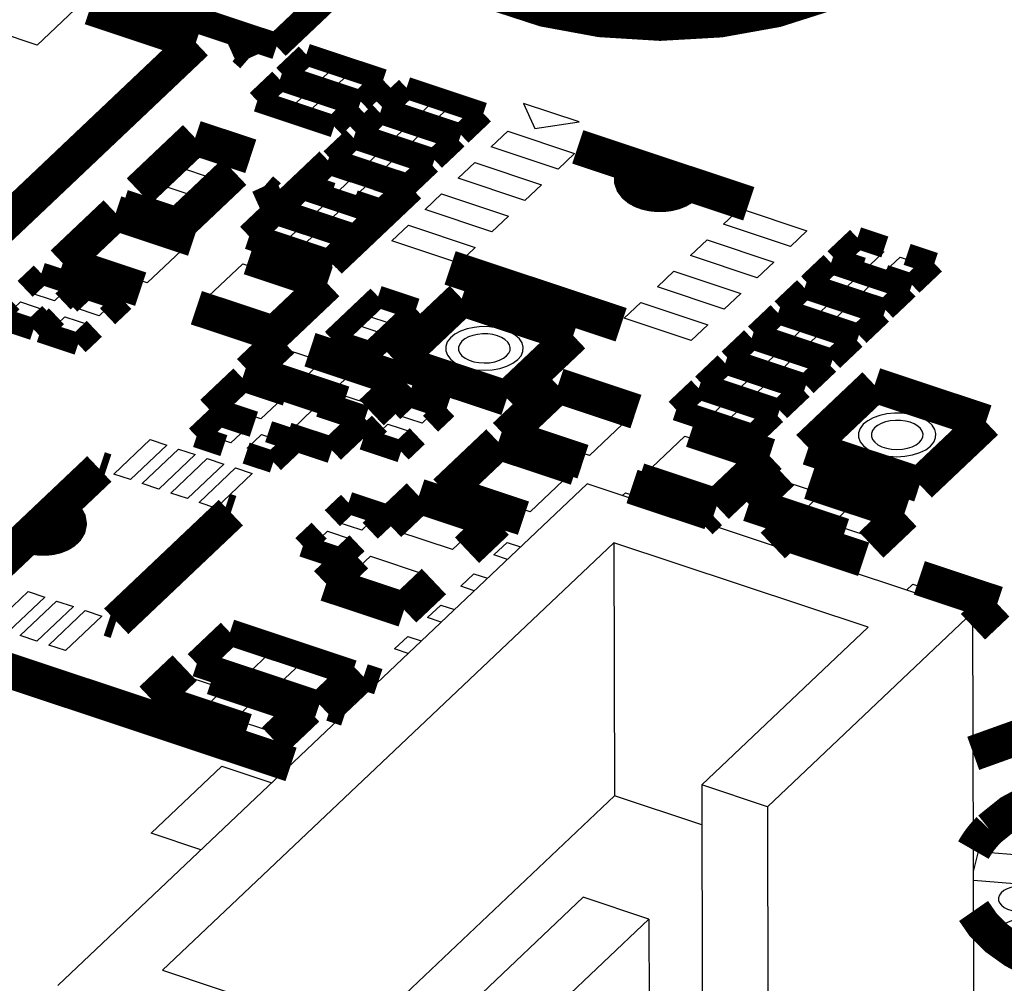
# Model space of a CAD drawing. Extents: x 0 to 1189, y 0 to 841.
# Tile 160 of 256: x 621.5 to 628.26, y 299.64 to 306.25. Entities that reach past the tile are written whole.
import ezdxf

# ---------------------------------------------------------------- set-up
doc = ezdxf.new("R2010")
doc.units = 0
doc.header["$LTSCALE"] = 65.395
doc.layers.get('0').update_dxf_attribs({"linetype": 'CONTINUOUS'})

msp = doc.modelspace()

# ---------------------------------------------------------------- linework, layer by layer
at = {"color": 7, "linetype": 'Continuous'}
for p, q in [((622.1012424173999, 306.5283871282), (621.6243695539, 306.0764330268)), ((621.6243695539, 306.0764330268), (621.0129826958, 306.2798442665)), ((623.3895329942, 305.8754106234), (623.4894492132, 305.9701057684)), ((623.4894492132, 305.9701057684), (623.6516195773, 305.9161509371)), ((623.6516195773, 305.9161509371), (623.5517033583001, 305.821455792)), ((623.5517033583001, 305.821455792), (623.3895329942, 305.8754106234)), ((623.6629757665, 305.7844349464), (623.7628919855, 305.8791300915)), ((623.7628919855, 305.8791300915), (623.9250623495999, 305.8251752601)), ((623.9250623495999, 305.8251752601), (623.8251461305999, 305.7304801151)), ((623.2078671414, 305.7032376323), (623.3077833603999, 305.7979327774)), ((623.3077833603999, 305.7979327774), (623.4699537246, 305.7439779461)), ((623.8251461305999, 305.7304801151), (623.6629757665, 305.7844349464)), ((623.3700375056, 305.649282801), (623.2078671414, 305.7032376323)), ((623.4699537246, 305.7439779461), (623.3700375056, 305.649282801)), ((623.4813099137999, 305.6122619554), (623.5812261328, 305.7069571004)), ((623.5812261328, 305.7069571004), (623.7433964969, 305.6530022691)), ((624.0773432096, 305.6465729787), (624.1772594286, 305.7412681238)), ((624.1772594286, 305.7412681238), (624.3394297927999, 305.6873132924)), ((623.7433964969, 305.6530022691), (623.6434802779, 305.558307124)), ((624.2395135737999, 305.5926181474), (624.0773432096, 305.6465729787)), ((624.3394297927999, 305.6873132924), (624.2395135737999, 305.5926181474)), ((624.3507859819, 305.5555973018), (624.450702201, 305.6502924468)), ((624.450702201, 305.6502924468), (624.6128725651, 305.5963376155)), ((625.3427018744, 305.5483343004), (624.960585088, 305.6754663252)), ((624.960585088, 305.6754663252), (625.0381023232, 305.5042921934)), ((623.6434802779, 305.558307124), (623.4813099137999, 305.6122619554)), ((623.8956773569, 305.4743999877), (623.9955935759, 305.5690951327)), ((623.9955935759, 305.5690951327), (624.1577639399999, 305.5151403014)), ((624.5129563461, 305.5016424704), (624.3507859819, 305.5555973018)), ((624.6128725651, 305.5963376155), (624.5129563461, 305.5016424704)), ((624.1577639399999, 305.5151403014), (624.057847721, 305.4204451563)), ((625.0381023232, 305.5042921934), (625.3427018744, 305.5483343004)), ((624.057847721, 305.4204451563), (623.8956773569, 305.4743999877)), ((624.1691201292, 305.3834243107), (624.2690363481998, 305.4781194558)), ((624.2690363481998, 305.4781194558), (624.4312067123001, 305.4241646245)), ((624.4312067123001, 305.4241646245), (624.3312904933, 305.3294694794)), ((624.7397208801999, 305.3772897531), (624.8532620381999, 305.4848978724)), ((624.8532620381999, 305.4848978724), (625.3118021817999, 305.3323394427)), ((622.5900486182, 305.2400232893), (622.7353813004, 305.3777616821)), ((622.7353813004, 305.3777616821), (622.9799360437, 305.2963971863)), ((623.7140115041, 305.3022269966), (623.8139277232, 305.3969221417)), ((623.8139277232, 305.3969221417), (623.9760980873, 305.3429673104)), ((624.3312904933, 305.3294694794), (624.1691201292, 305.3834243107)), ((625.1982610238, 305.2247313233), (624.7397208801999, 305.3772897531)), ((622.9799360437, 305.2963971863), (622.8346033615, 305.1586587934)), ((623.8761818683, 305.2482721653), (623.7140115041, 305.3022269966)), ((623.9760980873, 305.3429673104), (623.8761818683, 305.2482721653)), ((623.9874542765, 305.2112513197), (624.0873704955, 305.3059464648)), ((624.0873704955, 305.3059464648), (624.2495408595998, 305.2519916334)), ((625.3118021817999, 305.3323394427), (625.1982610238, 305.2247313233)), ((622.8346033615, 305.1586587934), (622.5900486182, 305.2400232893)), ((623.5323456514, 305.1300540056), (623.6322618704, 305.2247491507)), ((623.6322618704, 305.2247491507), (623.7944322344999, 305.1707943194)), ((624.2495408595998, 305.2519916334), (624.1496246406, 305.1572964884)), ((624.5126385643, 305.1620735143), (624.6261797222, 305.2696816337)), ((624.6261797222, 305.2696816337), (625.0847198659, 305.1171232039)), ((623.7944322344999, 305.1707943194), (623.6945160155, 305.0760991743)), ((624.1496246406, 305.1572964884), (623.9874542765, 305.2112513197)), ((624.9711787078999, 305.0095150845), (624.5126385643, 305.1620735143)), ((622.3175498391, 304.9817638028), (622.4628825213, 305.1195021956)), ((622.4628825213, 305.1195021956), (622.7074372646, 305.0381376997)), ((623.6945160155, 305.0760991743), (623.5323456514, 305.1300540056)), ((623.8057884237, 305.0390783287), (623.9057046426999, 305.1337734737)), ((623.9057046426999, 305.1337734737), (624.0678750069, 305.0798186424)), ((625.0847198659, 305.1171232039), (624.9711787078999, 305.0095150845)), ((622.7074372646, 305.0381376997), (622.5621045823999, 304.9003993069)), ((623.3506797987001, 304.9578810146), (623.4505960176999, 305.0525761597)), ((623.4505960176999, 305.0525761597), (623.6127663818, 304.9986213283)), ((623.9679587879, 304.9851234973), (623.8057884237, 305.0390783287)), ((624.0678750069, 305.0798186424), (623.9679587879, 304.9851234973)), ((624.2855562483, 304.9468572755), (624.3990974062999, 305.0544653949)), ((624.3990974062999, 305.0544653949), (624.8576375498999, 304.9019069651)), ((622.5621045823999, 304.9003993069), (622.3175498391, 304.9817638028)), ((623.5128501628, 304.9039261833), (623.3506797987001, 304.9578810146)), ((623.6127663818, 304.9986213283), (623.5128501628, 304.9039261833)), ((623.6241225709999, 304.8669053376), (623.72403879, 304.9616004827)), ((623.72403879, 304.9616004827), (623.8862091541, 304.9076456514)), ((624.7440963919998, 304.7942988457), (624.2855562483, 304.9468572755)), ((626.334370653, 304.8467423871), (626.447911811, 304.9543505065)), ((626.447911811, 304.9543505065), (626.9064519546, 304.8017920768)), ((623.1690139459, 304.7857080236), (623.2689301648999, 304.8804031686)), ((623.2689301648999, 304.8804031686), (623.4311005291, 304.8264483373)), ((623.8862091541, 304.9076456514), (623.7862929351, 304.8129505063)), ((624.8576375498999, 304.9019069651), (624.7440963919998, 304.7942988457)), ((621.9209856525, 304.5961362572), (622.1934844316, 304.8543957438)), ((622.1934844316, 304.8543957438), (622.6520245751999, 304.701837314)), ((623.4311005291, 304.8264483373), (623.33118431, 304.7317531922)), ((623.7862929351, 304.8129505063), (623.6241225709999, 304.8669053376)), ((624.0584739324, 304.7316410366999), (624.1720150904, 304.8392491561)), ((624.1720150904, 304.8392491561), (624.6305552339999, 304.6866907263)), ((626.7929107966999, 304.6941839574), (626.334370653, 304.8467423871)), ((623.33118431, 304.7317531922), (623.1690139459, 304.7857080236)), ((623.4424567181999, 304.6947323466), (623.5423729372, 304.7894274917)), ((623.5423729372, 304.7894274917), (623.7045433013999, 304.7354726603)), ((626.9064519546, 304.8017920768), (626.7929107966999, 304.6941839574)), ((622.6520245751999, 304.701837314), (622.3795257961, 304.4435778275)), ((623.6046270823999, 304.6407775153), (623.4424567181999, 304.6947323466)), ((623.7045433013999, 304.7354726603), (623.6046270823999, 304.6407775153)), ((624.5170140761, 304.5790826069), (624.0584739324, 304.7316410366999)), ((624.6305552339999, 304.6866907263), (624.5170140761, 304.5790826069)), ((626.1072883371, 304.6315261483), (626.2208294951, 304.7391342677)), ((626.2208294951, 304.7391342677), (626.6793696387, 304.586575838)), ((627.1724891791, 304.6168035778), (627.2724053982, 304.7114987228)), ((627.2724053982, 304.7114987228), (627.4345757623, 304.6575438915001)), ((626.5658284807, 304.4789677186), (626.1072883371, 304.6315261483)), ((627.3346595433, 304.5628487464), (627.1724891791, 304.6168035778)), ((627.4345757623, 304.6575438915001), (627.3346595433, 304.5628487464)), ((627.4459319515, 304.5258279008), (627.5458481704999, 304.6205230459)), ((627.5458481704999, 304.6205230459), (627.7080185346, 304.5665682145)), ((622.3795257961, 304.4435778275), (621.9209856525, 304.5961362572)), ((622.7616425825, 304.3164458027), (623.0341413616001, 304.5747052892)), ((623.0341413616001, 304.5747052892), (623.4926815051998, 304.4221468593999)), ((626.6793696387, 304.586575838), (626.5658284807, 304.4789677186)), ((627.7080185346, 304.5665682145), (627.6081023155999, 304.4718730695)), ((625.8802060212, 304.4163099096), (625.9937471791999, 304.523918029)), ((625.9937471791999, 304.523918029), (626.4522873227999, 304.3713595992)), ((626.9908233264, 304.4446305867), (627.0907395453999, 304.5393257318)), ((627.0907395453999, 304.5393257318), (627.2529099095, 304.4853709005)), ((627.2529099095, 304.4853709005), (627.1529936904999, 304.3906757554)), ((627.6081023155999, 304.4718730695), (627.4459319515, 304.5258279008)), ((621.574776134, 304.3756596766), (621.6711498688, 304.4669974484)), ((621.6711498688, 304.4669974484), (621.8392812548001, 304.4110593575)), ((621.8392812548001, 304.4110593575), (621.74290752, 304.3197215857)), ((623.4926815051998, 304.4221468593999), (623.2201827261, 304.1638873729)), ((626.3387461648, 304.2637514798), (625.8802060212, 304.4163099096)), ((627.1529936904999, 304.3906757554), (626.9908233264, 304.4446305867)), ((627.2642660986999, 304.3536549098), (627.3641823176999, 304.4483500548)), ((627.3641823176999, 304.4483500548), (627.5263526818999, 304.3943952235)), ((621.74290752, 304.3197215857), (621.574776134, 304.3756596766)), ((621.8804695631, 304.2739540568), (621.9768432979, 304.3652918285)), ((621.9768432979, 304.3652918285), (622.1449746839, 304.3093537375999)), ((626.4522873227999, 304.3713595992), (626.3387461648, 304.2637514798)), ((626.8091574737, 304.2724575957), (626.9090736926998, 304.3671527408)), ((626.9090736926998, 304.3671527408), (627.0712440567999, 304.3131979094)), ((627.4264364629, 304.2997000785), (627.2642660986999, 304.3536549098)), ((627.5263526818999, 304.3943952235), (627.4264364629, 304.2997000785)), ((621.4122760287, 304.2216509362), (621.5086497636, 304.3129887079)), ((621.5086497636, 304.3129887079), (621.6767811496, 304.257050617)), ((622.0486009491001, 304.2180159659), (621.8804695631, 304.2739540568)), ((622.1449746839, 304.3093537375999), (622.0486009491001, 304.2180159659)), ((623.2201827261, 304.1638873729), (622.7616425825, 304.3164458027)), ((623.8858095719, 304.217380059), (623.9821833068, 304.3087178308)), ((623.9821833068, 304.3087178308), (624.1503146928, 304.2527797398)), ((625.6531237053, 304.2010936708), (625.7666648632, 304.3087017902)), ((625.7666648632, 304.3087017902), (626.2252050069, 304.1561433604)), ((626.9713278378, 304.2185027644), (626.8091574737, 304.2724575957)), ((627.0712440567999, 304.3131979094), (626.9713278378, 304.2185027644)), ((627.0826002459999, 304.1814819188), (627.182516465, 304.2761770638)), ((627.182516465, 304.2761770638), (627.3446868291, 304.2222222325)), ((621.5804074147, 304.1657128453), (621.4122760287, 304.2216509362)), ((621.6767811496, 304.257050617), (621.5804074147, 304.1657128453)), ((621.7179694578, 304.1199453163), (621.8143431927, 304.2112830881)), ((621.8143431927, 304.2112830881), (621.9824745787, 304.1553449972)), ((624.0539409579, 304.1614419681), (623.8858095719, 304.217380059)), ((624.1503146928, 304.2527797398), (624.0539409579, 304.1614419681)), ((627.3446868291, 304.2222222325), (627.2447706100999, 304.1275270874)), ((621.9824745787, 304.1553449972), (621.8861008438, 304.0640072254)), ((623.7233094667, 304.0633713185), (623.8196832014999, 304.1547090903)), ((623.8196832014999, 304.1547090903), (623.9878145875, 304.0987709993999)), ((626.1116638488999, 304.048535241), (625.6531237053, 304.2010936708)), ((626.2252050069, 304.1561433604), (626.1116638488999, 304.048535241)), ((626.6274916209, 304.1002846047), (626.7274078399, 304.1949797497)), ((626.7274078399, 304.1949797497), (626.8895782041, 304.1410249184)), ((626.8895782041, 304.1410249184), (626.7896619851, 304.0463297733)), ((627.2447706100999, 304.1275270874), (627.0826002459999, 304.1814819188)), ((621.8861008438, 304.0640072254), (621.7179694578, 304.1199453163)), ((623.9878145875, 304.0987709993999), (623.8914408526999, 304.0074332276)), ((626.7896619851, 304.0463297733), (626.6274916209, 304.1002846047)), ((626.9009343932, 304.0093089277), (627.0008506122, 304.1040040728)), ((627.0008506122, 304.1040040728), (627.1630209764, 304.0500492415)), ((623.8914408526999, 304.0074332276), (623.7233094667, 304.0633713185)), ((626.4458257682, 303.9281116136), (626.5457419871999, 304.0228067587)), ((626.5457419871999, 304.0228067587), (626.7079123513, 303.9688519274)), ((627.0631047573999, 303.9553540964), (626.9009343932, 304.0093089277)), ((627.1630209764, 304.0500492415), (627.0631047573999, 303.9553540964)), ((623.1874782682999, 303.8491086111), (623.3328109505, 303.9868470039)), ((623.3328109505, 303.9868470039), (623.5773656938, 303.905482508)), ((626.7079123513, 303.9688519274), (626.6079961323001, 303.8741567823)), ((626.7192685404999, 303.8371359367), (626.8191847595, 303.9318310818)), ((626.8191847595, 303.9318310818), (626.9813551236, 303.8778762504)), ((623.5773656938, 303.905482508), (623.4320330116, 303.7677441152)), ((626.6079961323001, 303.8741567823), (626.4458257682, 303.9281116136)), ((626.9813551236, 303.8778762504), (626.8814389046, 303.7831811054)), ((623.4320330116, 303.7677441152), (623.1874782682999, 303.8491086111)), ((623.646018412, 303.6965501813), (623.7913510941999, 303.8342885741)), ((623.7913510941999, 303.8342885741), (624.0359058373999, 303.7529240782)), ((626.2641599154, 303.7559386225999), (626.3640761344, 303.8506337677)), ((626.3640761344, 303.8506337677), (626.5262464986, 303.7966789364)), ((626.5262464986, 303.7966789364), (626.4263302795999, 303.7019837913)), ((626.8814389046, 303.7831811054), (626.7192685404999, 303.8371359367)), ((624.0359058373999, 303.7529240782), (623.8905731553, 303.6151856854)), ((626.4263302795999, 303.7019837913), (626.2641599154, 303.7559386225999)), ((626.5376026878, 303.6649629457), (626.6375189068, 303.7596580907)), ((626.6375189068, 303.7596580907), (626.7996892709, 303.7057032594)), ((622.9149794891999, 303.5908491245), (623.0603121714, 303.7285875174)), ((623.0603121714, 303.7285875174), (623.3048669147, 303.6472230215)), ((623.8905731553, 303.6151856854), (623.646018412, 303.6965501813)), ((624.9563055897, 303.4118107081), (625.2288043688, 303.6700701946)), ((625.2288043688, 303.6700701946), (625.6873445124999, 303.5175117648)), ((626.0824940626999, 303.5837656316), (626.1824102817, 303.6784607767)), ((626.1824102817, 303.6784607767), (626.3445806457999, 303.6245059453)), ((626.6997730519, 303.6110081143), (626.5376026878, 303.6649629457)), ((626.7996892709, 303.7057032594), (626.6997730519, 303.6110081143)), ((623.3048669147, 303.6472230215), (623.1595342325, 303.5094846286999)), ((624.0967469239, 303.5365883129), (624.1931206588, 303.6279260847)), ((624.1931206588, 303.6279260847), (624.3612520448, 303.5719879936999)), ((626.3445806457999, 303.6245059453), (626.2446644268, 303.5298108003)), ((623.1595342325, 303.5094846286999), (622.9149794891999, 303.5908491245)), ((623.3735196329, 303.4382906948), (623.5188523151, 303.5760290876)), ((623.5188523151, 303.5760290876), (623.7634070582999, 303.4946645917)), ((624.2648783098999, 303.480650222), (624.0967469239, 303.5365883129)), ((624.3612520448, 303.5719879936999), (624.2648783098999, 303.480650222)), ((626.2446644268, 303.5298108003), (626.0824940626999, 303.5837656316)), ((626.355936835, 303.4927899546), (626.455853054, 303.5874850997)), ((626.455853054, 303.5874850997), (626.6180234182, 303.5335302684)), ((626.6180234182, 303.5335302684), (626.5181071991, 303.4388351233)), ((622.7906311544, 303.3996063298), (622.8905473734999, 303.4943014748)), ((622.8905473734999, 303.4943014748), (623.0527177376, 303.4403466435)), ((623.7634070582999, 303.4946645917), (623.6180743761, 303.3569261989)), ((623.9342468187, 303.3825795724), (624.0306205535, 303.4739173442)), ((624.0306205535, 303.4739173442), (624.1987519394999, 303.4179792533)), ((625.6873445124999, 303.5175117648), (625.4148457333, 303.2592522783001)), ((626.5181071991, 303.4388351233), (626.355936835, 303.4927899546)), ((622.9528015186, 303.3456514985), (622.7906311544, 303.3996063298)), ((623.0527177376, 303.4403466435), (622.9528015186, 303.3456514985)), ((623.0640739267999, 303.3086306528), (623.1639901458, 303.4033257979)), ((623.1639901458, 303.4033257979), (623.3261605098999, 303.3493709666)), ((623.6180743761, 303.3569261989), (623.3735196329, 303.4382906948)), ((624.1987519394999, 303.4179792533), (624.1023782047, 303.3266414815)), ((625.4148457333, 303.2592522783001), (624.9563055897, 303.4118107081)), ((622.1489208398, 303.1314789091), (622.3987113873, 303.3682167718)), ((622.5133464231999, 303.3300771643), (622.2635558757, 303.0933393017)), ((622.3987113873, 303.3682167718), (622.5133464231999, 303.3300771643)), ((623.3261605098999, 303.3493709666), (623.2262442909, 303.2546758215)), ((624.1023782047, 303.3266414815), (623.9342468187, 303.3825795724)), ((625.7969625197, 303.1321202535), (626.0694612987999, 303.39037974)), ((626.0694612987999, 303.39037974), (626.5280014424, 303.2378213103)), ((622.3444882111, 303.0664127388), (622.5942787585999, 303.3031506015)), ((622.7089137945, 303.265010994), (622.4591232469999, 303.0282731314)), ((622.5942787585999, 303.3031506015), (622.7089137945, 303.265010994)), ((623.2262442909, 303.2546758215), (623.0640739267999, 303.3086306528)), ((624.5475574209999, 303.0244214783), (624.8200562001, 303.2826809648)), ((624.8200562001, 303.2826809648), (625.2785963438, 303.130122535)), ((622.5400555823, 303.0013465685), (622.7898461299, 303.2380844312)), ((622.9044811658, 303.1999448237), (622.6546906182, 302.9632069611)), ((622.7898461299, 303.2380844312), (622.9044811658, 303.1999448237)), ((626.5280014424, 303.2378213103), (626.2555026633, 302.9795618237)), ((622.2635558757, 303.0933393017), (622.1489208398, 303.1314789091)), ((622.7356229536, 302.9362803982), (622.9854135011, 303.1730182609)), ((623.100048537, 303.1348786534), (622.8502579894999, 302.8981407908)), ((622.9854135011, 303.1730182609), (623.100048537, 303.1348786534)), ((625.2785963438, 303.130122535), (625.0060975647, 302.8718630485)), ((626.2555026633, 302.9795618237), (625.7969625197, 303.1321202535)), ((625.3978747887, 303.0645206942), (621.7645577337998, 299.6210608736)), ((622.4591232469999, 303.0282731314), (622.3444882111, 303.0664127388)), ((628.0456131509, 302.1836058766), (625.3978747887, 303.0645206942)), ((626.6171368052, 302.9406593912), (626.7624694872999, 303.0783977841)), ((626.7624694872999, 303.0783977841), (627.0070242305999, 302.9970332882)), ((622.6546906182, 302.9632069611), (622.5400555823, 303.0013465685)), ((625.0060975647, 302.8718630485), (624.5475574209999, 303.0244214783)), ((625.6404723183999, 302.9838073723), (625.6607131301, 303.0029905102)), ((625.6607131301, 303.0029905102), (626.1192532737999, 302.8504320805)), ((627.0070242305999, 302.9970332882), (626.8616915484, 302.8592948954)), ((622.8502579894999, 302.8981407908), (622.7356229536, 302.9362803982)), ((626.8616915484, 302.8592948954), (626.6171368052, 302.9406593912)), ((627.0756769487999, 302.7881009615), (627.221009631, 302.9258393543)), ((627.221009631, 302.9258393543), (627.4655643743, 302.8444748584)), ((623.6829817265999, 302.8019471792), (623.7793554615, 302.8932849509)), ((623.7793554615, 302.8932849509), (623.9474868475, 302.83734686)), ((624.0922989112, 302.7397367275), (624.2739647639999, 302.9119097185)), ((624.2739647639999, 302.9119097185), (624.6560815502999, 302.7847776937)), ((626.1192532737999, 302.8504320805), (626.099012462, 302.8312489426)), ((623.8511131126, 302.7460090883), (623.6829817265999, 302.8019471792)), ((623.9474868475, 302.83734686), (623.8511131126, 302.7460090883)), ((624.6560815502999, 302.7847776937), (624.4744156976, 302.6126047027)), ((627.3202316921, 302.7067364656), (627.0756769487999, 302.7881009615)), ((627.4655643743, 302.8444748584), (627.3202316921, 302.7067364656)), ((623.5204816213, 302.6479384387), (623.6168553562, 302.7392762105)), ((623.6168553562, 302.7392762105), (623.7849867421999, 302.6833381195)), ((624.4744156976, 302.6126047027), (624.0922989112, 302.7397367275)), ((625.5809863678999, 302.6601723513), (622.4840842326, 299.7250973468)), ((623.6886130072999, 302.5920003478), (623.5204816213, 302.6479384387)), ((623.7849867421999, 302.6833381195), (623.6886130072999, 302.5920003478)), ((624.7572031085, 302.5766735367), (624.8480360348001, 302.6627600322)), ((624.8480360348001, 302.6627600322), (624.9412427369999, 302.6317497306)), ((627.3260866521, 302.0795694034), (625.5809863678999, 302.6601723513)), ((625.5809863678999, 302.6601723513), (625.58474628, 300.9236728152)), ((626.7486109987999, 302.6151245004), (626.7915600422, 302.6558292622)), ((626.7915600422, 302.6558292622), (627.2501001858, 302.5032708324)), ((623.7289672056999, 302.3953907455), (623.9106330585, 302.5675637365)), ((623.9106330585, 302.5675637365), (624.2927498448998, 302.4404317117)), ((624.8504098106, 302.5456632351), (624.7572031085, 302.5766735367)), ((624.5301207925, 302.3614572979), (624.6209537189, 302.4475437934)), ((624.6209537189, 302.4475437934), (624.7141604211, 302.4165334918)), ((627.2501001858, 302.5032708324), (627.2071511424, 302.4625660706)), ((624.1110839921, 302.2682587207), (623.7289672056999, 302.3953907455)), ((624.2927498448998, 302.4404317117), (624.1110839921, 302.2682587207)), ((621.3118995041, 302.0877814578), (621.5616900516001, 302.3245193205)), ((621.5616900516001, 302.3245193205), (621.6763250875, 302.286379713)), ((624.6233274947, 302.3304469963), (624.5301207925, 302.3614572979)), ((627.5892679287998, 302.3354340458), (627.6322169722, 302.3761388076)), ((627.6322169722, 302.3761388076), (628.0907571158, 302.2235803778)), ((621.6763250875, 302.286379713), (621.42653454, 302.0496418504)), ((621.5074668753, 302.0227152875), (621.7572574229, 302.2594531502)), ((621.7572574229, 302.2594531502), (621.8718924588, 302.2213135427)), ((621.8718924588, 302.2213135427), (621.6221019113, 301.9845756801)), ((621.7030342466, 301.9576491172), (621.9528247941, 302.1943869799)), ((621.9528247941, 302.1943869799), (622.0674598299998, 302.1562473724)), ((624.3030384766, 302.1462410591), (624.393871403, 302.2323275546)), ((624.393871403, 302.2323275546), (624.4870781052, 302.2013172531)), ((626.6357359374, 300.8474011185), (628.0456131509, 302.1836058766)), ((628.0512530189, 299.5788565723), (628.0456131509, 302.1836058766)), ((628.0907571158, 302.2235803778), (628.0470163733, 302.1821252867)), ((622.0674598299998, 302.1562473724), (621.8176692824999, 301.9195095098)), ((624.3962451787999, 302.1152307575), (624.3030384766, 302.1462410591)), ((626.1844168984, 300.9975570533), (627.3260866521, 302.0795694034)), ((621.6221019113, 301.9845756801), (621.5074668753, 302.0227152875)), ((622.8289744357, 301.8457811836), (622.9743071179, 301.9835195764)), ((622.9743071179, 301.9835195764), (623.2188618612, 301.9021550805)), ((624.0759561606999, 301.9310248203), (624.1667890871, 302.0171113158)), ((624.1667890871, 302.0171113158), (624.2599957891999, 301.9861010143)), ((621.8176692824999, 301.9195095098), (621.7030342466, 301.9576491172)), ((624.1691628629, 301.9000145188), (624.0759561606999, 301.9310248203)), ((623.073529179, 301.7644166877), (622.8289744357, 301.8457811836)), ((623.2188618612, 301.9021550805), (623.073529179, 301.7644166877)), ((623.2875145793, 301.6932227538), (623.4328472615, 301.8309611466)), ((623.4328472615, 301.8309611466), (623.6774020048, 301.7495966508)), ((622.5182639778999, 301.6002348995), (622.6635966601, 301.7379732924)), ((622.6635966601, 301.7379732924), (622.9081514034, 301.6566087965)), ((623.6774020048, 301.7495966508), (623.5320693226, 301.6118582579)), ((622.9081514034, 301.6566087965), (622.7628187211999, 301.5188704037)), ((623.5320693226, 301.6118582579), (623.2875145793, 301.6932227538)), ((623.746054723, 301.5406643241), (623.8913874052, 301.6784027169)), ((623.8913874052, 301.6784027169), (623.9239139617, 301.6675809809)), ((622.7628187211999, 301.5188704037), (622.5182639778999, 301.6002348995)), ((622.9768041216, 301.4476764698), (623.1221368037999, 301.5854148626)), ((623.1221368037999, 301.5854148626), (623.3666915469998, 301.5040503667)), ((623.3666915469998, 301.5040503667), (623.2213588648, 301.3663119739)), ((623.7785812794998, 301.529842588), (623.746054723, 301.5406643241)), ((623.2213588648, 301.3663119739), (622.9768041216, 301.4476764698)), ((622.4060803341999, 300.6657555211), (622.8920364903, 301.1263182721)), ((622.8920364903, 301.1263182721), (623.2330841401, 301.0128501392)), ((626.6357359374, 300.8474011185), (626.1844168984, 300.9975570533)), ((626.1844168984, 300.9975570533), (626.1875501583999, 299.5504741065)), ((625.58474628, 300.9236728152), (623.8430305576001, 299.2729696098)), ((626.1850092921, 300.7239625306), (625.58474628, 300.9236728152)), ((626.6357359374, 300.8474011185), (626.6388691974, 299.4003181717)), ((622.747127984, 300.5522873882), (622.4060803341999, 300.6657555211)), ((628.0494688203, 300.4028811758), (628.0846869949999, 300.5397876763)), ((628.0846869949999, 300.5397876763), (628.5949424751, 300.4990659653)), ((628.5441328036, 300.3010933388), (628.0496038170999, 300.3405334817)), ((624.2291845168, 299.1444943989), (625.3708542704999, 300.226506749)), ((625.8221733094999, 300.0763508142), (625.3708542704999, 300.226506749)), ((628.1826737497, 300.0119516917), (628.5955985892, 300.1861562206)), ((624.4122960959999, 298.740146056), (625.8221733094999, 300.0763508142)), ((625.8221733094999, 300.0763508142), (625.8253065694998, 298.6292678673)), ((628.3955254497, 299.8521019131), (628.1826737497, 300.0119516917)), ((622.4840842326, 299.7250973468), (624.2291845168, 299.1444943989))]:
    msp.add_line(p, q, dxfattribs=at)
for points, const_width in [([(624.192402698, 307.8767344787), (624.0308702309, 307.6672720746), (623.9481553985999, 307.4399182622), (623.9505017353, 307.2118343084), (624.0378859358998, 306.9852856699), (624.2037120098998, 306.7773728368), (624.4463328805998, 306.590160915), (624.7474348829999, 306.4377811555), (625.1040273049, 306.3217470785), (625.4891936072, 306.2508172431), (625.8991081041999, 306.2256961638), (626.3095772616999, 306.2490642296), (626.6963474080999, 306.3183445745), (627.0555769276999, 306.4328490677), (627.3601502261, 306.5839346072), (627.6078627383, 306.7708775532)], 0.2416047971), ([(622.7123592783, 306.0928005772), (621.988630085, 306.3335886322)], 0.2416047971), ([(621.3713019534, 304.8218195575), (622.7123592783, 306.0928005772)], 0.2416047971), ([(623.4708450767, 306.0111875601), (623.3164291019, 305.8648405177)], 0.1510030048), ([(623.9981662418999, 305.8357453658), (623.4708450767, 306.0111875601)], 0.1510030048), ([(623.289179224, 305.839014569), (623.1347632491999, 305.6926675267)], 0.1510030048), ([(623.8165003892, 305.6635723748), (623.289179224, 305.839014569)], 0.1510030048), ([(623.3164291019, 305.8648405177), (623.8437502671, 305.6893983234)], 0.1510030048), ([(623.8437502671, 305.6893983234), (623.9981662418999, 305.8357453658)], 0.1510030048), ([(624.1586552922, 305.7823499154), (624.0042393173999, 305.636002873)], 0.1510030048), ([(624.6859764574, 305.6069077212), (624.1586552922, 305.7823499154)], 0.1510030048), ([(623.1347632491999, 305.6926675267), (623.6620844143, 305.5172253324)], 0.1510030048), ([(623.6620844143, 305.5172253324), (623.8165003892, 305.6635723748)], 0.1510030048), ([(624.0042393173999, 305.636002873), (624.5315604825, 305.4605606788)], 0.1510030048), ([(623.9769894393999, 305.6101769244), (623.8225734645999, 305.463829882)], 0.1510030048), ([(624.5043106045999, 305.4347347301), (623.9769894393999, 305.6101769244)], 0.1510030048), ([(624.5315604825, 305.4605606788), (624.6859764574, 305.6069077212)], 0.1510030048), ([(622.7074750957, 305.4393843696), (622.3214351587, 305.0735167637)], 0.2416047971), ([(623.0895918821, 305.3122523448), (622.7074750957, 305.4393843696)], 0.2416047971), ([(623.7953235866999, 305.4380039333), (623.6409076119, 305.291656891)], 0.1510030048), ([(624.3226447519, 305.2625617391), (623.7953235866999, 305.4380039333)], 0.1510030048), ([(623.8225734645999, 305.463829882), (624.3498946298, 305.2883876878)], 0.1510030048), ([(624.3498946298, 305.2883876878), (624.5043106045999, 305.4347347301)], 0.1510030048), ([(625.3338480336, 305.3771102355), (626.5072522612, 304.9867132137)], 0.2416047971), ([(623.6409076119, 305.291656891), (624.1682287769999, 305.1162146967)], 0.1510030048), ([(625.7463770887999, 305.2302645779), (625.7250459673, 305.2123584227), (625.7100952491, 305.1921039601), (625.7025509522, 305.1705978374), (625.7026411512, 305.1490715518), (625.7103654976, 305.1276082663), (625.7254856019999, 305.1074381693), (625.7469662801, 305.0896521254), (625.7747245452, 305.0743188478), (625.8073391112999, 305.062381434), (625.8428654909, 305.0544171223), (625.8811664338, 305.0504566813), (625.9201237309, 305.0508336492), (625.9575484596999, 305.0554142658), (625.9932960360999, 305.0641808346), (626.0252755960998, 305.0767432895), (626.0522223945, 305.0926038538)], 0.2416047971), ([(622.590010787, 304.8387766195), (622.9760507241, 305.2046442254)], 0.2416047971), ([(623.613657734, 305.2658309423), (623.4592417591, 305.1194838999)], 0.1510030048), ([(623.8008949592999, 305.2035362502), (623.613657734, 305.2658309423)], 0.1510030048), ([(624.1682287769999, 305.1162146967), (624.3226447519, 305.2625617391)], 0.1510030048), ([(624.1409788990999, 305.0903887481), (623.9537416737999, 305.1526834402)], 0.1510030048), ([(626.0522223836, 305.0926038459), (626.0547212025, 305.0944410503), (626.057151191, 305.0963071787), (626.0595112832, 305.0982014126), (626.0618004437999, 305.1001229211), (626.0640176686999, 305.1020708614), (626.0664318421, 305.1042994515)], 0.2416047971), ([(623.4319918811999, 305.0936579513), (623.2775759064, 304.9473109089)], 0.1510030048), ([(623.9593130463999, 304.9182157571), (623.4319918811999, 305.0936579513)], 0.1510030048), ([(623.4592417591, 305.1194838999), (623.6464789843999, 305.0571892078)], 0.1510030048), ([(623.9865629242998, 304.9440417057), (624.1409788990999, 305.0903887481)], 0.1510030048), ([(622.2078940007, 304.9659086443), (622.590010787, 304.8387766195)], 0.2416047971), ([(623.7993256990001, 305.0063363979), (623.9865629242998, 304.9440417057)], 0.1510030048), ([(621.799145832, 304.5785194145), (622.1624775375, 304.9228653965)], 0.2416047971), ([(622.1624775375, 304.9228653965), (622.6974410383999, 304.7448805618)], 0.2416047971), ([(623.2775759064, 304.9473109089), (623.8048970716, 304.7718687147)], 0.1510030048), ([(623.2503260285, 304.9214849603), (623.0959100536, 304.7751379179)], 0.1510030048), ([(623.7776471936, 304.7460427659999), (623.2503260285, 304.9214849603)], 0.1510030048), ([(623.8048970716, 304.7718687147), (623.9593130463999, 304.9182157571)], 0.1510030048), ([(623.0959100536, 304.7751379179), (623.6232312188, 304.5996957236)], 0.1510030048), ([(623.6232312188, 304.5996957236), (623.7776471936, 304.7460427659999)], 0.1510030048), ([(627.2538012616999, 304.7525805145), (627.0993852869, 304.6062334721)], 0.1510030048), ([(627.441038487, 304.6902858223), (627.2538012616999, 304.7525805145)], 0.1510030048), ([(622.3341093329, 304.4005345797), (621.799145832, 304.5785194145)], 0.2416047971), ([(623.0795578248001, 304.617748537), (623.6145213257, 304.4397637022)], 0.2416047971), ([(627.0993852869, 304.6062334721), (627.2866225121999, 304.5439387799)], 0.1510030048), ([(627.7811224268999, 304.5771383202), (627.5938852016, 304.6394330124)], 0.1510030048), ([(625.6310778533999, 304.156322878), (624.4576736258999, 304.5467198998)], 0.2416047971), ([(627.0721354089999, 304.5804075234), (626.9177194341, 304.4340604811)], 0.1510030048), ([(627.5994565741, 304.4049653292), (627.0721354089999, 304.5804075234)], 0.1510030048), ([(627.6267064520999, 304.4307912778), (627.7811224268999, 304.5771383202)], 0.1510030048), ([(621.6525457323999, 304.50807924), (621.5412753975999, 304.402623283)], 0.1510030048), ([(621.9123851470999, 304.4216294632), (621.6525457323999, 304.50807924)], 0.1510030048), ([(623.6145213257, 304.4397637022), (623.2511896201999, 304.0954177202)], 0.2416047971), ([(627.4394692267, 304.49308597), (627.6267064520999, 304.4307912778)], 0.1510030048), ([(621.8011148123, 304.3161735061), (621.9123851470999, 304.4216294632)], 0.1510030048), ([(621.9582391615, 304.4063736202), (621.8469688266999, 304.3009176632)], 0.1510030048), ([(622.2180785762, 304.3199238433), (621.9582391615, 304.4063736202)], 0.1510030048), ([(626.8904695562, 304.4082345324), (626.7360535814, 304.26188749)], 0.1510030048), ([(627.4177907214, 304.2327923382), (626.8904695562, 304.4082345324)], 0.1510030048), ([(626.9177194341, 304.4340604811), (627.4450405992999, 304.2586182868)], 0.1510030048), ([(627.4450405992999, 304.2586182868), (627.5994565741, 304.4049653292)], 0.1510030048), ([(623.9635791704, 304.3497996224), (623.6502055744, 304.0528012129)], 0.1510030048), ([(624.2234185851, 304.2633498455), (623.9635791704, 304.3497996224)], 0.1510030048), ([(624.5377125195, 304.3361510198), (624.0835478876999, 303.9057185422)], 0.2416047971), ([(625.3019460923, 304.0818869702), (624.5377125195, 304.3361510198)], 0.2416047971), ([(621.4504424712, 304.3165367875), (621.3391721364, 304.2110808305)], 0.1510030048), ([(622.1068082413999, 304.2144678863), (622.2180785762, 304.3199238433)], 0.1510030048), ([(623.2511896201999, 304.0954177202), (622.7162261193, 304.2734025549)], 0.2416047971), ([(623.9100449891, 303.966351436), (624.2234185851, 304.2633498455)], 0.1510030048), ([(626.7360535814, 304.26188749), (627.2633747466, 304.0864452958)], 0.1510030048), ([(621.3391721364, 304.2110808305), (621.5990115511, 304.1246310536)], 0.1510030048), ([(621.5990115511, 304.1246310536), (621.7102818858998, 304.2300870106)], 0.1510030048), ([(621.7561359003, 304.2148311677), (621.6448655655, 304.1093752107)], 0.1510030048), ([(626.7088037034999, 304.2360615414), (626.5543877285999, 304.089714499)], 0.1510030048), ([(627.2361248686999, 304.0606193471), (626.7088037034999, 304.2360615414)], 0.1510030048), ([(627.2633747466, 304.0864452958), (627.4177907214, 304.2327923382)], 0.1510030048), ([(621.9047049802, 304.0229254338), (622.0159753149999, 304.1283813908)], 0.1510030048), ([(624.8477814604, 303.6514544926), (625.3019460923, 304.0818869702)], 0.2416047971), ([(621.6448655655, 304.1093752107), (621.9047049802, 304.0229254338)], 0.1510030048), ([(623.3049047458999, 304.0484696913), (623.0778224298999, 303.8332534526)], 0.2416047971), ([(626.5271378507, 304.0638885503), (626.3727218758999, 303.917541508)], 0.1510030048), ([(627.0544590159, 303.8884463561), (626.5271378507, 304.0638885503)], 0.1510030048), ([(626.5543877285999, 304.089714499), (627.0817088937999, 303.9142723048)], 0.1510030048), ([(627.0817088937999, 303.9142723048), (627.2361248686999, 304.0606193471)], 0.1510030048), ([(624.1455616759, 303.7687792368), (623.4959631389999, 303.9849036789)], 0.2416047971), ([(623.6502055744, 304.0528012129), (623.9100449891, 303.966351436)], 0.1510030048), ([(624.0835478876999, 303.9057185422), (624.8477814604, 303.6514544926)], 0.2416047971), ([(623.0778224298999, 303.8332534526), (623.7274209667, 303.6171290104)], 0.2416047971), ([(626.345471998, 303.8917155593), (626.1910560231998, 303.7453685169)], 0.1510030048), ([(626.8727931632, 303.7162733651), (626.345471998, 303.8917155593)], 0.1510030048), ([(626.3727218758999, 303.917541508), (626.9000430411, 303.7420993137)], 0.1510030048), ([(626.9000430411, 303.7420993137), (627.0544590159, 303.8884463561)], 0.1510030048), ([(622.8053236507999, 303.574993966), (623.0324059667, 303.7902102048)], 0.1812036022), ([(623.0324059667, 303.7902102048), (623.3380993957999, 303.688504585)], 0.1812036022), ([(623.9184793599, 303.553562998), (624.1455616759, 303.7687792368)], 0.2416047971), ([(624.8344657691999, 303.3941938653), (625.1977974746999, 303.7385398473)], 0.2416047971), ([(625.1977974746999, 303.7385398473), (625.7327609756, 303.5605550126)], 0.2416047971), ([(626.1910560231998, 303.7453685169), (626.7183771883, 303.5699263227)], 0.1510030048), ([(627.3703937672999, 303.7426259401), (626.9162291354, 303.3121934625)], 0.2416047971), ([(628.13462734, 303.4883618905), (627.3703937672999, 303.7426259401)], 0.2416047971), ([(624.1745165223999, 303.6690078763), (624.0632461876, 303.5635519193)], 0.1510030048), ([(624.4343559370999, 303.5825580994), (624.1745165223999, 303.6690078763)], 0.1510030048), ([(626.1638061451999, 303.7195425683), (626.0093901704, 303.5731955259)], 0.1510030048), ([(626.6911273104, 303.5441003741), (626.1638061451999, 303.7195425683)], 0.1510030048), ([(626.7183771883, 303.5699263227), (626.8727931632, 303.7162733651)], 0.1510030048), ([(623.1110170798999, 303.4732883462), (622.8053236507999, 303.574993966)], 0.1812036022), ([(623.8730628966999, 303.5105197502), (623.5673694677, 303.6122253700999)], 0.1812036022), ([(616.1951412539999, 303.5240982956), (623.3656093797, 301.1384503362)], 0.2416047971), ([(622.871943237, 303.5353832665), (622.7175272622, 303.3890362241)], 0.1510030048), ([(623.0591804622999, 303.4730885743), (622.871943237, 303.5353832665)], 0.1510030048), ([(623.6459805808, 303.2953035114), (623.8730628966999, 303.5105197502)], 0.1812036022), ([(624.3230856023, 303.4771021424), (624.4343559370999, 303.5825580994)], 0.1510030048), ([(626.0093901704, 303.5731955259), (626.5367113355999, 303.3977533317)], 0.1510030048), ([(626.5367113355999, 303.3977533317), (626.6911273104, 303.5441003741)], 0.1510030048), ([(627.6804627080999, 303.0579294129), (628.13462734, 303.4883618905)], 0.2416047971), ([(623.9724132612, 303.4774654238), (623.8611429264, 303.3720094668)], 0.1510030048), ([(626.1148777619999, 303.4334229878), (626.6498412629, 303.2554381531)], 0.2416047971), ([(622.7175272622, 303.3890362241), (622.9047644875, 303.3267415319)], 0.1510030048), ([(623.3992644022, 303.3599410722), (623.2120271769, 303.4222357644)], 0.1510030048), ([(623.3402871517, 303.3970091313), (623.6459805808, 303.2953035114)], 0.1812036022), ([(624.1209823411, 303.2855596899), (624.2322526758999, 303.3910156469)], 0.1510030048), ([(624.4257176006, 303.0068046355), (624.7890493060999, 303.3511506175)], 0.2416047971), ([(624.7890493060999, 303.3511506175), (625.3240128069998, 303.1731657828)], 0.2416047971), ([(625.3694292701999, 303.2162090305), (624.8344657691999, 303.3941938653)], 0.2416047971), ([(623.2448484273, 303.2135940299), (623.3992644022, 303.3599410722)], 0.1510030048), ([(623.8611429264, 303.3720094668), (624.1209823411, 303.2855596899)], 0.1510030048), ([(626.9162291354, 303.3121934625), (627.6804627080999, 303.0579294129)], 0.2416047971), ([(623.0576112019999, 303.275888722), (623.2448484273, 303.2135940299)], 0.1510030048), ([(626.6498412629, 303.2554381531), (626.2865095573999, 302.911092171)], 0.2416047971), ([(621.2635202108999, 302.4212212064), (622.0502241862, 303.1668163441)], 0.2416047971), ([(622.0502241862, 303.1668163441), (622.0950846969, 303.1518910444)], 0.2416047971), ([(626.7345632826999, 303.1400204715), (626.5074809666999, 302.9248042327)], 0.2416047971), ([(626.2865095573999, 302.911092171), (625.7515460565, 303.0890770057)], 0.2416047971), ([(627.5752202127, 302.8603300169), (626.9256216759, 303.0764544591)], 0.2416047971), ([(624.9606811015, 302.8288198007), (624.4257176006, 303.0068046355)], 0.2416047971), ([(625.7061295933, 303.046033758), (626.2410930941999, 302.8680489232)], 0.2416047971), ([(624.2429578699, 302.9803793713), (624.0385837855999, 302.7866847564)], 0.2416047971), ([(624.7779213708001, 302.8023945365), (624.2429578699, 302.9803793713)], 0.2416047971), ([(621.5756686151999, 302.7047285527), (621.6089031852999, 302.6962197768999), (621.6451638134, 302.6916768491), (621.6823315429, 302.6914752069), (621.7187819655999, 302.6956236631), (621.7529220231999, 302.7039409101), (621.7832596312, 302.7160634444), (621.8080970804, 302.7311814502), (621.8271876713, 302.749144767), (621.8392300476, 302.7689377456), (621.8436978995, 302.7896953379), (621.8403959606, 302.8105103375), (621.8294685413, 302.830473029), (621.8113932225, 302.8487109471), (621.7874138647, 302.864189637), (621.7573344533, 302.8769015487)], 0.2416047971), ([(622.1661564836, 302.1209099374), (622.9528604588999, 302.8665050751)], 0.2416047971), ([(622.9528604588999, 302.8665050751), (622.9089170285, 302.8811252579)], 0.2416047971), ([(623.760751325, 302.9343667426), (623.6494809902, 302.8289107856)], 0.1510030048), ([(624.0205907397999, 302.8479169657), (623.760751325, 302.9343667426)], 0.1510030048), ([(626.2410930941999, 302.8680489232), (626.1754358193, 302.8058225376)], 0.2416047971), ([(626.5074809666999, 302.9248042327), (627.1570795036, 302.7086797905)], 0.2416047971), ([(623.909320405, 302.7424610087), (624.0205907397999, 302.8479169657)], 0.1510030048), ([(624.5735472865, 302.6086999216), (624.7779213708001, 302.8023945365)], 0.2416047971), ([(627.3481378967, 302.6451137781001), (627.5752202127, 302.8603300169)], 0.2416047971), ([(623.5586480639, 302.74282429), (623.4473777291, 302.637368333)], 0.1510030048), ([(626.6721876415, 302.6405509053), (626.7605531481, 302.7242989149)], 0.2416047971), ([(626.7605531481, 302.7242989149), (627.295516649, 302.5463140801)], 0.2416047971), ([(623.7072171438, 302.5509185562), (623.8184874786, 302.6563745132)], 0.1510030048), ([(623.4473777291, 302.637368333), (623.7072171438, 302.5509185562)], 0.1510030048), ([(623.6071273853, 302.3777739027), (623.8115014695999, 302.5714685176)], 0.2416047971), ([(624.3464649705, 302.3934836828), (624.1420908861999, 302.1997890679)], 0.2416047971), ([(627.6776334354, 302.4191820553), (628.2125969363, 302.2411972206)], 0.2416047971), ([(624.1420908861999, 302.1997890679), (623.6071273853, 302.3777739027)], 0.2416047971), ([(628.2125969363, 302.2411972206), (628.0458306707, 302.0831452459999)], 0.2416047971), ([(622.1183154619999, 302.1368268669), (622.1661564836, 302.1209099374)], 0.2416047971), ([(622.9464009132, 302.0451422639), (622.7193185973, 301.8299260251)], 0.1812036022), ([(623.7870578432, 301.7654518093), (622.9464009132, 302.0451422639)], 0.1812036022), ([(622.6356904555, 301.7995959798), (622.4086081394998, 301.584379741)], 0.2416047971), ([(622.7193185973, 301.8299260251), (623.5599755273, 301.5502355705)], 0.1812036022), ([(623.4763473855, 301.5199055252), (622.8267488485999, 301.7360299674)], 0.2416047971), ([(623.5599755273, 301.5502355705), (623.7870578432, 301.7654518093)], 0.1812036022), ([(623.8634812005, 301.7400254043), (623.6363988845, 301.5248091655)], 0.1812036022), ([(623.9647887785, 301.7063199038), (623.8634812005, 301.7400254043)], 0.1812036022), ([(622.4086081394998, 301.584379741), (623.0582066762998, 301.3682552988)], 0.2416047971), ([(623.2492650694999, 301.3046892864), (623.4763473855, 301.5199055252)], 0.2416047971), ([(623.6363988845, 301.5248091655), (623.7377064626, 301.4911036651)], 0.1812036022), ([(630.9629698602, 299.7797752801), (631.1264427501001, 299.9760661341), (631.2200713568, 300.1902083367), (631.2366326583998, 300.410421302), (631.1772066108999, 300.6242704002), (631.0420227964, 300.8309294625), (630.8367970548, 301.0183779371), (630.5696271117, 301.1792195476), (630.2570177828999, 301.3051790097), (629.9001767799, 301.3957697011), (629.5183484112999, 301.444862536), (629.1265987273, 301.4505204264), (628.7470255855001, 301.41355697), (628.3810954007, 301.3341149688), (628.0474312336, 301.2144183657)], 0.2416047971), ([(630.3611359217, 299.9800082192), (630.4666018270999, 300.1066469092), (630.5270071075, 300.2448025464), (630.5376917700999, 300.3868747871), (630.4993525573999, 300.5248413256), (630.4121375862, 300.6581691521), (630.2797344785, 300.7791031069), (630.1106992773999, 300.8812233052), (629.9056850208, 300.9641352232), (629.6754660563, 301.0225805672), (629.4335322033, 301.0539369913), (629.1808181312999, 301.0580833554), (628.931500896, 301.0340561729), (628.6993915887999, 300.983927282), (628.4853869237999, 300.9078903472), (628.3022191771, 300.809606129), (628.1576232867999, 300.6934611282)], 0.2416047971), ([(628.1576232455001, 300.6934610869), (628.1365130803, 300.6714458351), (628.1167801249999, 300.6490317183), (628.0966931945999, 300.6239481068), (628.0799285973, 300.6007858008), (628.0631585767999, 300.5749471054), (628.0488294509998, 300.5500085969)], 0.2416047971), ([(628.0498875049, 300.1325614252), (628.117418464, 300.0349347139), (628.2096120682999, 299.9439404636), (628.3274826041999, 299.8596884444), (628.4630283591, 299.7878981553), (628.6196434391, 299.7267719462), (628.7886345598, 299.6800192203)], 0.2416047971)]:
    msp.add_lwpolyline(points, dxfattribs=dict(at, const_width=const_width))
at = {"color": 40, "linetype": 'Continuous', "const_width": 0.1812036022}
for points in [[(623.2668822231, 306.0674162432), (623.8800044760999, 306.6485000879)], [(622.4262252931, 306.3471066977), (623.2668822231, 306.0674162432)], [(622.9994004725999, 306.1564086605), (623.0769177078, 305.9852345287)], [(623.0769177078, 305.9852345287), (623.0232025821, 306.0321825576)], [(623.0784639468, 304.7634962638), (623.6234615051, 305.2800152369)], [(623.6234615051, 305.2800152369), (624.1966366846, 305.0893171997)], [(623.1826125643, 305.1068433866), (623.23632769, 305.0598953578)], [(623.2601297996, 304.9356692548), (623.1826125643, 305.1068433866)], [(624.1966366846, 305.0893171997), (623.6516391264, 304.5727982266)], [(623.6516391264, 304.5727982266), (623.0784639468, 304.7634962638)]]:
    msp.add_lwpolyline(points, dxfattribs=at)
at = {"color": 7, "linetype": 'Continuous'}
for points in [[(624.9220170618, 303.9175235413), (624.9441149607, 303.9440576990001), (624.9567714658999, 303.973004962), (624.9590101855, 304.0027728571), (624.9509771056, 304.0316804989), (624.9327032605, 304.0596162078), (624.9049613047, 304.0849550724), (624.8695439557, 304.1063519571), (624.8265880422, 304.1237241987), (624.7783510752, 304.1359700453), (624.7276595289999, 304.1425400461), (624.6747092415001, 304.1434088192), (624.6224706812, 304.1383744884), (624.5738376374, 304.1278711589), (624.5289979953, 304.1119394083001), (624.4906195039, 304.091346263), (624.4603228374, 304.067010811)], [(624.4603228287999, 304.0670108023), (624.4384872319, 304.038696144), (624.4273060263, 304.0079629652), (624.4276231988, 303.9771310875), (624.4394355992, 303.9465067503), (624.4618515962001, 303.9184015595), (624.4946485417, 303.8930946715), (624.5353508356, 303.8724963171), (624.5835542, 303.8568110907), (624.6356201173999, 303.8472229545), (624.6910314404, 303.8438271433), (624.7465177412, 303.846985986), (624.7988004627, 303.8563511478), (624.8473603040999, 303.8718296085), (624.8885318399, 303.8922530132), (624.9220170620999, 303.9175235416)], [(624.8455937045, 303.9429499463), (624.8603256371, 303.9606393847), (624.8687633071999, 303.9799375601), (624.870255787, 303.9997828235), (624.8649004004, 304.0190545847), (624.8527178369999, 304.0376783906), (624.8342231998, 304.054570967), (624.8106116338, 304.0688355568), (624.7819743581, 304.0804170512), (624.7498163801, 304.0885809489), (624.716022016, 304.0929609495), (624.6807218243, 304.0935401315), (624.6458961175, 304.090183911), (624.6134740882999, 304.0831816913), (624.5835809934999, 304.0725605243), (624.5579953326, 304.0588317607), (624.5377975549, 304.042608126)], [(624.5377975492, 304.0426081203), (624.5232404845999, 304.0237316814), (624.5157863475, 304.0032428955), (624.5159977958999, 303.9826883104), (624.5238727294, 303.9622720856), (624.5388167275, 303.9435352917), (624.5606813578, 303.9266640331), (624.5878162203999, 303.9129317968), (624.6199517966, 303.9024749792), (624.6546624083, 303.8960828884), (624.6916032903, 303.8938190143), (624.7285941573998, 303.8959249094), (624.7634493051, 303.9021683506), (624.7958225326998, 303.9124873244), (624.8232702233, 303.9261029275), (624.8455937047, 303.9429499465)], [(627.7546983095, 303.3239984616), (627.7767962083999, 303.3505326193), (627.7894527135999, 303.3794798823), (627.7916914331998, 303.4092477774), (627.7836583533, 303.4381554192), (627.7653845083, 303.4660911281), (627.7376425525, 303.4914299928), (627.7022252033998, 303.5128268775), (627.6592692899, 303.530199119), (627.6110323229, 303.5424449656), (627.5603407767, 303.5490149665), (627.5073904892, 303.5498837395), (627.4551519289, 303.5448494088), (627.4065188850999, 303.5343460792), (627.3616792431, 303.5184143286), (627.3233007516, 303.4978211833), (627.2930040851, 303.4734857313)], [(627.2930040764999, 303.4734857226), (627.2711684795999, 303.4451710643), (627.2599872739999, 303.4144378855), (627.2603044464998, 303.3836060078), (627.2721168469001, 303.3529816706), (627.2945328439, 303.3248764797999), (627.3273297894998, 303.2995695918), (627.3680320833, 303.2789712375), (627.4162354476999, 303.263286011), (627.4683013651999, 303.2536978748), (627.5237126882, 303.2503020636), (627.5791989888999, 303.2534609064), (627.6314817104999, 303.2628260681), (627.6800415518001, 303.2783045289), (627.7212130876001, 303.2987279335), (627.7546983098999, 303.3239984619)], [(627.6782749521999, 303.3494248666), (627.6930068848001, 303.3671143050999), (627.7014445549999, 303.3864124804), (627.7029370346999, 303.4062577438), (627.6975816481, 303.425529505), (627.6853990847, 303.4441533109), (627.6669044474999, 303.4610458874), (627.6432928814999, 303.4753104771), (627.6146556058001, 303.4868919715), (627.5824976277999, 303.4950558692), (627.5487032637, 303.4994358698), (627.5134030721, 303.5000150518), (627.4785773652, 303.4966588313), (627.446155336, 303.4896566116), (627.4162622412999, 303.4790354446), (627.3906765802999, 303.4653066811), (627.3704788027, 303.4490830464)], [(627.3704787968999, 303.4490830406), (627.3559217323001, 303.4302066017), (627.3484675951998, 303.4097178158), (627.3486790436, 303.3891632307), (627.3565539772, 303.3687470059), (627.3714979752, 303.3500102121), (627.3933626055, 303.3331389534), (627.4204974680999, 303.3194067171), (627.4526330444, 303.3089498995), (627.487343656, 303.3025578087), (627.5242845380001, 303.3002939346), (627.5612754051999, 303.3023998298), (627.5961305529, 303.3086432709), (627.6285037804, 303.3189622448), (627.6559514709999, 303.3325778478), (627.6782749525, 303.3494248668)], [(628.5089015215, 300.1706296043), (628.5217919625, 300.186107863), (628.5291749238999, 300.2029937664), (628.5304808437, 300.2203583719), (628.5257948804, 300.2372211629), (628.5151351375, 300.2535169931), (628.4989523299, 300.2682979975), (628.4782922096, 300.2807795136), (628.4532345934, 300.2909133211), (628.4250963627, 300.2980567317), (628.395526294, 300.3018892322), (628.3646386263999, 300.3023960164), (628.3341661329, 300.2994593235), (628.3057968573, 300.2933323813), (628.2796403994, 300.2840388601), (628.2572529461, 300.272026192), (628.2395798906, 300.2578305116)], [(628.2395798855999, 300.2578305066), (628.2268424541, 300.2413136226), (628.2203200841, 300.2233859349), (628.2205051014, 300.205400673), (628.2273956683, 300.1875364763), (628.2404716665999, 300.1711417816), (628.2596032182, 300.1563794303), (628.2833462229, 300.1443637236), (628.3114648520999, 300.1352140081), (628.3418366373, 300.1296209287), (628.3741599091, 300.1276400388), (628.4065269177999, 300.1294826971), (628.4370251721, 300.1349457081), (628.4653517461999, 300.1439748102), (628.4893684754, 300.1558884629), (628.5089015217, 300.1706296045)]]:
    msp.add_lwpolyline(points, dxfattribs=at)

doc.saveas('drawing.dxf')
